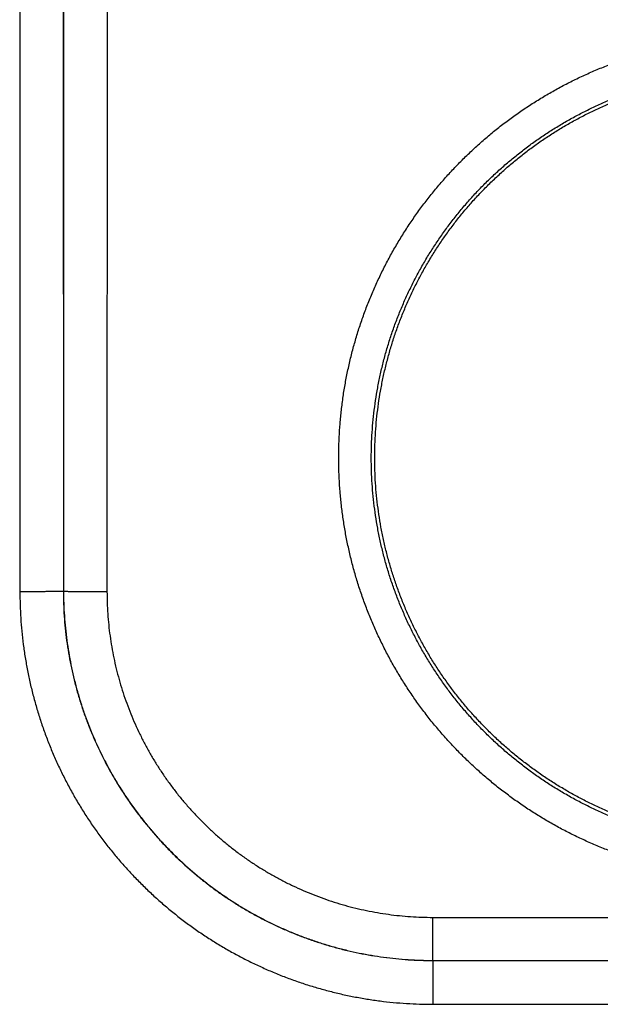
# Model space of a CAD drawing. Header units: inches. Extents: x 0 to 34, y 0 to 22.
# Tile 20 of 105: x 14.36 to 14.627, y 10.166 to 10.619. Entities that reach past the tile are written whole.
import ezdxf

# ---------------------------------------------------------------- set-up
doc = ezdxf.new("R2010")
doc.units = ezdxf.units.IN
doc.header["$LTSCALE"] = 1.87
doc.header["$MEASUREMENT"] = 0
doc.layers.get('0').update_dxf_attribs({"linetype": 'CONTINUOUS'})

msp = doc.modelspace()

# ---------------------------------------------------------------- linework, layer by layer
at = {"color": 7, "linetype": 'CONTINUOUS'}
for p, q in [((14.3597291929, 10.9308121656), (14.3598168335, 10.3554709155)), ((14.3797261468, 10.9309866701), (14.3798137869, 10.3556482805)), ((14.3799808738, 10.8918593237), (14.3798992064, 10.3557308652)), ((14.3999778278, 10.8916857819), (14.3998961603, 10.3555563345)), ((14.3798137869, 10.3556482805), (14.3798992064, 10.3557308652)), ((14.5498504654, 10.1857339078), (14.5498504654, 10.205556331)), ((14.5498504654, 10.205556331), (14.8505823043, 10.205556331)), ((14.5498168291, 10.1857002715), (14.5498168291, 10.1655287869)), ((14.5498195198, 10.1857002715), (14.8506130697, 10.1857002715)), ((14.5498504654, 10.1857339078), (14.8505823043, 10.1857339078)), ((14.5498168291, 10.1655287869), (14.8506159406, 10.1655287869))]:
    msp.add_line(p, q, dxfattribs=at)
for points, knots in [([(14.7002163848, 10.2234700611), (14.6981291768, 10.2234700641), (14.6939523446, 10.2235375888), (14.6876913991, 10.2238415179), (14.681439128, 10.2243483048), (14.6752040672, 10.2250575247), (14.6689945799, 10.2259685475), (14.6628184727, 10.227080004), (14.6566827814, 10.2283905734), (14.6505938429, 10.229899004), (14.6445576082, 10.2316034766), (14.6385800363, 10.2335022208), (14.6326671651, 10.2355935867), (14.6268249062, 10.2378753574), (14.6210592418, 10.240345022), (14.6153763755, 10.2430000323), (14.6097827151, 10.2458377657), (14.60428417, 10.248854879), (14.5988859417, 10.2520483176), (14.593592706, 10.2554154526), (14.5884098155, 10.2589535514), (14.5833434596, 10.262658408), (14.578399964, 10.2665250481), (14.5735847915, 10.270549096), (14.5689025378, 10.2747268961), (14.5643580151, 10.2790547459), (14.5599558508, 10.2835277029), (14.5557008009, 10.2881406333), (14.5515974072, 10.2928885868), (14.5476500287, 10.2977668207), (14.5438630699, 10.302770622), (14.5402401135, 10.307894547), (14.536784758, 10.3131330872), (14.5335006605, 10.3184806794), (14.5303914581, 10.3239317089), (14.5274608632, 10.3294806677), (14.5247116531, 10.3351216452), (14.5221463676, 10.3408486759), (14.5197676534, 10.3466557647), (14.5175781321, 10.3525368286), (14.51558057, 10.3584858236), (14.5137769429, 10.3644964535), (14.5121687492, 10.3705623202), (14.5107576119, 10.376677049), (14.5095450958, 10.3828342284), (14.5085329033, 10.3890274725), (14.507722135, 10.3952502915), (14.5071131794, 10.4014961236), (14.5067065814, 10.4077584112), (14.5065028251, 10.4140305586), (14.506502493, 10.4203059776), (14.5067057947, 10.4265780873), (14.5071120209, 10.4328403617), (14.5077206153, 10.4390862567), (14.5085309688, 10.4453091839), (14.5095425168, 10.4515025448), (14.5107545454, 10.4576597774), (14.5121653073, 10.4637745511), (14.513773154, 10.4698405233), (14.5155764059, 10.4758513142), (14.5175733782, 10.4818005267), (14.519762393, 10.4876817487), (14.5221407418, 10.4934889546), (14.5247057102, 10.4992161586), (14.5274545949, 10.5048573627), (14.5303846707, 10.5104065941), (14.5334933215, 10.5158578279), (14.5367770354, 10.5212055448), (14.5402321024, 10.5264443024), (14.5438548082, 10.5315685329), (14.5476413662, 10.5365726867), (14.5515882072, 10.5414512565), (14.5556912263, 10.5461993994), (14.5599459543, 10.5508125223), (14.5643478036, 10.5552857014), (14.5688919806, 10.5596139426), (14.5735739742, 10.563792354), (14.5783890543, 10.5678168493), (14.5833321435, 10.5716836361), (14.5883978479, 10.5753885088), (14.5935806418, 10.5789272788), (14.598875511, 10.5822960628), (14.60427723, 10.5854918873), (14.6097798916, 10.5885113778), (14.6153768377, 10.5913508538), (14.6210617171, 10.5940068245), (14.6268287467, 10.5964768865), (14.6326723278, 10.5987589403), (14.6385864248, 10.6008505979), (14.6445646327, 10.6027493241), (14.6506005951, 10.6044534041), (14.6566885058, 10.6059613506), (14.6628231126, 10.6072715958), (14.6689987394, 10.608382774), (14.6752083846, 10.6092936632), (14.6814437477, 10.6100028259), (14.6876957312, 10.6105093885), (14.693955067, 10.6108131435), (14.6981303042, 10.610880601), (14.7002163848, 10.6108805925)], [0, 0, 0, 0, 0.0102899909, 0.0205903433, 0.0308978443, 0.0412094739, 0.0515221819, 0.0618330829, 0.0721415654, 0.0824482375, 0.0927537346, 0.1030586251, 0.1133634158, 0.1236686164, 0.1339745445, 0.1442807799, 0.1545867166, 0.1648917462, 0.1751961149, 0.185502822, 0.1958145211, 0.2061285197, 0.2164405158, 0.2267503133, 0.2370603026, 0.2473717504, 0.2576836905, 0.2679950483, 0.2783057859, 0.2886162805, 0.2989268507, 0.309237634, 0.3195486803, 0.3298597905, 0.3401706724, 0.3504812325, 0.3607917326, 0.3711024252, 0.3814133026, 0.3917241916, 0.4020350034, 0.4123458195, 0.4226567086, 0.4329676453, 0.4432785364, 0.4535893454, 0.4639001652, 0.4742110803, 0.4845220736, 0.4948330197, 0.5051438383, 0.5154546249, 0.5257655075, 0.5360765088, 0.5463874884, 0.5566983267, 0.5670090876, 0.5773199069, 0.5876308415, 0.597941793, 0.6082526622, 0.6185634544, 0.6288742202, 0.639184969, 0.6494956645, 0.6598062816, 0.6701169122, 0.6804277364, 0.6907388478, 0.7010499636, 0.7113606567, 0.7216709, 0.7319813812, 0.7422927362, 0.7526045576, 0.762915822, 0.7732262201, 0.7835368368, 0.7938486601, 0.8041608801, 0.8144719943, 0.8247825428, 0.8350948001, 0.8454088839, 0.8557212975, 0.8660303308, 0.8763379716, 0.88664561, 0.8969528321, 0.90725903, 0.9175637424, 0.9278680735, 0.9381741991, 0.948484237, 0.9587975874, 0.9691101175, 0.9794175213, 0.989715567, 1, 1, 1, 1]), ([(14.7002163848, 10.2383368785), (14.698246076, 10.2383368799), (14.6943051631, 10.2384020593), (14.6884005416, 10.2386952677), (14.6825088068, 10.2391835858), (14.6766364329, 10.2398664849), (14.6707897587, 10.2407432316), (14.664975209, 10.241812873), (14.6591992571, 10.2430742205), (14.6534683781, 10.2445258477), (14.6477888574, 10.2461661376), (14.642166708, 10.247993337), (14.6366076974, 10.2500055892), (14.6311176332, 10.2522008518), (14.6257026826, 10.2545767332), (14.620369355, 10.2571304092), (14.6151243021, 10.2598586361), (14.6099737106, 10.2627580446), (14.6049228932, 10.2658254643), (14.5999765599, 10.2690579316), (14.5951395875, 10.2724522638), (14.5904173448, 10.2760047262), (14.5858152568, 10.2797112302), (14.5813383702, 10.2835676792), (14.5769914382, 10.2875699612), (14.5727791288, 10.2917137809), (14.5687060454, 10.2959946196), (14.564776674, 10.3004077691), (14.5609953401, 10.3049483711), (14.557366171, 10.3096114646), (14.5538930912, 10.3143920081), (14.5505798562, 10.3192848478), (14.547430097, 10.3242846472), (14.5444473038, 10.3293858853), (14.5416347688, 10.3345829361), (14.53899556, 10.3398701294), (14.536532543, 10.3452417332), (14.5342484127, 10.350691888), (14.5321456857, 10.3562146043), (14.5302266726, 10.3618038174), (14.5284934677, 10.3674534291), (14.5269479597, 10.3731572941), (14.525591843, 10.3789091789), (14.5244266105, 10.3847027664), (14.5234535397, 10.3905317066), (14.5226736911, 10.3963896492), (14.5220879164, 10.4022702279), (14.521696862, 10.4081670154), (14.5215009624, 10.4140735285), (14.5215004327, 10.4199832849), (14.5216952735, 10.425889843), (14.5220852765, 10.4317867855), (14.5226700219, 10.4376676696), (14.5234488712, 10.4435260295), (14.5244209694, 10.4493554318), (14.5255852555, 10.4551495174), (14.5269404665, 10.4609019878), (14.5284851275, 10.4666065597), (14.5302175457, 10.4722569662), (14.5321358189, 10.4778470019), (14.5342378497, 10.4833705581), (14.5365213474, 10.4888216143), (14.5389838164, 10.494194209), (14.5416225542, 10.4994824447), (14.5444346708, 10.5046805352), (14.547417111, 10.5097828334), (14.5505666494, 10.5147838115), (14.5538798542, 10.5196780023), (14.5573530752, 10.5244600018), (14.5609824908, 10.5291245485), (14.5647641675, 10.5336665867), (14.5686940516, 10.5380812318), (14.5727678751, 10.5423636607), (14.5769811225, 10.546509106), (14.5813291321, 10.5505129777), (14.5858072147, 10.5543709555), (14.5904105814, 10.5580788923), (14.5951341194, 10.5616326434), (14.5999724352, 10.5650281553), (14.6049202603, 10.5682617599), (14.6099726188, 10.5713301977), (14.6151244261, 10.5742303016), (14.6203700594, 10.5769588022), (14.6257033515, 10.5795124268), (14.6311179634, 10.5818881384), (14.6366076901, 10.5840832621), (14.6421665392, 10.5860954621), (14.647788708, 10.5879226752), (14.6534683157, 10.5895629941), (14.6591992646, 10.5910146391), (14.6649752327, 10.5922759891), (14.6707897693, 10.5933456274), (14.6766364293, 10.5942223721), (14.6825087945, 10.5949052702), (14.6884005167, 10.5953935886), (14.6943051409, 10.595686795), (14.6982460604, 10.5957519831), (14.7002163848, 10.595751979)], [0, 0, 0, 0, 0.0105288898, 0.0210576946, 0.0315863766, 0.0421151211, 0.052644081, 0.0631732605, 0.0737023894, 0.0842311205, 0.094759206, 0.105287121, 0.1158157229, 0.126345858, 0.1368774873, 0.1474090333, 0.1579387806, 0.1684650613, 0.178988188, 0.1895110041, 0.2000351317, 0.2105594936, 0.2210831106, 0.2316062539, 0.2421294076, 0.2526527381, 0.2631762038, 0.2736997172, 0.284223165, 0.2947464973, 0.305269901, 0.3157936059, 0.3263176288, 0.3368417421, 0.3473657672, 0.357889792, 0.3684139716, 0.3789383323, 0.3894627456, 0.3999871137, 0.4105115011, 0.4210360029, 0.4315606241, 0.4420852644, 0.4526098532, 0.4631344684, 0.4736592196, 0.4841841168, 0.494709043, 0.5052339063, 0.5157587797, 0.5262837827, 0.5368089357, 0.5473341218, 0.5578592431, 0.5683843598, 0.5789095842, 0.5894349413, 0.5999603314, 0.6104856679, 0.6210109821, 0.6315363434, 0.6420617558, 0.6525871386, 0.6631124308, 0.6736377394, 0.6841632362, 0.69468897, 0.7052147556, 0.7157404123, 0.7262660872, 0.7367921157, 0.7473186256, 0.7578452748, 0.7683717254, 0.7788982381, 0.7894253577, 0.7999529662, 0.8104800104, 0.821006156, 0.8315330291, 0.842062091, 0.8525927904, 0.8631240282, 0.8736547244, 0.8841840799, 0.8947124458, 0.9052404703, 0.9157688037, 0.9262976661, 0.9368268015, 0.9473559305, 0.9578848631, 0.9684136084, 0.9789422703, 0.9894710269, 1, 1, 1, 1]), ([(14.6706849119, 10.2424657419), (14.668761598, 10.2427909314), (14.6649251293, 10.2435049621), (14.6592095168, 10.2447653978), (14.6535383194, 10.2462140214), (14.6479182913, 10.2478491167), (14.6423551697, 10.249669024), (14.6368551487, 10.2516717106), (14.631424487, 10.2538549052), (14.626068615, 10.2562164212), (14.62079383, 10.258753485), (14.6156056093, 10.2614634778), (14.6105096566, 10.2643434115), (14.6055118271, 10.2673899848), (14.6006170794, 10.270600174), (14.5958311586, 10.2739702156), (14.5911591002, 10.2774965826), (14.5866059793, 10.2811754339), (14.5821770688, 10.2850025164), (14.5778767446, 10.2889740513), (14.5737100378, 10.2930853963), (14.5696813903, 10.2973321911), (14.5657951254, 10.3017098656), (14.5620557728, 10.3062133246), (14.5584670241, 10.3108381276), (14.5550330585, 10.3155788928), (14.5517575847, 10.320430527), (14.5486440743, 10.325387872), (14.5456961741, 10.3304451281), (14.5429168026, 10.3355972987), (14.5403091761, 10.3408384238), (14.5378761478, 10.3461628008), (14.535620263, 10.3515648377), (14.5335441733, 10.3570381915), (14.5316499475, 10.3625774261), (14.5299397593, 10.3681761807), (14.5284155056, 10.3738282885), (14.5270787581, 10.3795278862), (14.525931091, 10.385268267), (14.5249736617, 10.3910436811), (14.5242075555, 10.396847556), (14.5236336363, 10.4026734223), (14.5232524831, 10.4085153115), (14.5230645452, 10.4143663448), (14.5230700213, 10.4202205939), (14.5232688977, 10.4260714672), (14.5236609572, 10.431912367), (14.5242457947, 10.4377373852), (14.5250227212, 10.4435396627), (14.5259909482, 10.4493132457), (14.5271493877, 10.4550517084), (14.5284967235, 10.4607485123), (14.5300315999, 10.4663979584), (14.5317522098, 10.4719934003), (14.5336567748, 10.4775290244), (14.5357431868, 10.482998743), (14.5380090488, 10.4883962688), (14.540452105, 10.4937162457), (14.5430694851, 10.4989524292), (14.5458584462, 10.5040993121), (14.5488159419, 10.5091513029), (14.5519385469, 10.514102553), (14.5552231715, 10.5189481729), (14.5586659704, 10.5236824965), (14.5622632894, 10.5283004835), (14.5660112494, 10.5327971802), (14.5699054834, 10.5371673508), (14.5739421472, 10.5414066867), (14.5781165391, 10.5455102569), (14.5824241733, 10.5494736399), (14.5868604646, 10.5532926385), (14.5914202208, 10.5569627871), (14.5960989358, 10.5604804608), (14.6008911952, 10.563841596), (14.6057917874, 10.5670425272), (14.6107955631, 10.5700799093), (14.615896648, 10.5729501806), (14.6210899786, 10.5756504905), (14.6263695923, 10.5781777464), (14.6317296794, 10.5805291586), (14.6371646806, 10.5827023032), (14.6426682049, 10.5846946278), (14.6482347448, 10.5865041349), (14.65385797, 10.5881287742), (14.6595316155, 10.5895667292), (14.6652498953, 10.5908165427), (14.6710059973, 10.5918767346), (14.6748650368, 10.5924564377), (14.6767985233, 10.5927143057)], [0, 0, 0, 0, 0.0116263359, 0.0232543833, 0.0348795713, 0.0465075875, 0.0581343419, 0.0697605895, 0.0813889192, 0.0930143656, 0.1046425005, 0.1162697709, 0.1278960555, 0.1395247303, 0.15115055, 0.1627788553, 0.1744066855, 0.1860331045, 0.1976621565, 0.2092884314, 0.2209169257, 0.2325453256, 0.2441719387, 0.2558013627, 0.2674281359, 0.2790567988, 0.290685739, 0.3023125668, 0.3139423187, 0.3255695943, 0.3371983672, 0.3488277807, 0.3604548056, 0.3720848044, 0.3837125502, 0.3953413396, 0.4069711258, 0.418598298, 0.4302284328, 0.4418565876, 0.4534852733, 0.4651153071, 0.4767425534, 0.4883726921, 0.5000011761, 0.5116296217, 0.5232597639, 0.5348869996, 0.5465170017, 0.5581456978, 0.5697737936, 0.5814039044, 0.5930310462, 0.6046607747, 0.6162895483, 0.627917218, 0.6395471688, 0.6511741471, 0.6628034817, 0.6744322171, 0.686059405, 0.6976890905, 0.7093158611, 0.7209447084, 0.7325733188, 0.7441999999, 0.755829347, 0.7674558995, 0.7790842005, 0.7907126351, 0.8023388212, 0.8139677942, 0.8255941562, 0.8372218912, 0.8488501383, 0.8604758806, 0.8721044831, 0.8837307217, 0.8953579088, 0.9069859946, 0.9186113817, 0.9302396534, 0.9418658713, 0.9534925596, 0.9651205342, 0.9767456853, 0.9883736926, 1, 1, 1, 1]), ([(14.3798137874, 10.3556454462), (14.37979857, 10.3556378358), (14.3797424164, 10.3556350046), (14.3796325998, 10.3556229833), (14.3794592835, 10.3556156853), (14.3792268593, 10.3556057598), (14.3789342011, 10.3555968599), (14.378582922, 10.3555876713), (14.3781738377, 10.3555787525), (14.377708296, 10.3555699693), (14.3771876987, 10.3555614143), (14.3766136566, 10.3555530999), (14.3759879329, 10.3555450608), (14.3753124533, 10.3555373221), (14.3745892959, 10.3555299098), (14.3738206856, 10.3555228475), (14.3730089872, 10.3555161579), (14.372156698, 10.3555098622), (14.3712664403, 10.3555039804), (14.3703409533, 10.3554985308), (14.3693830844, 10.3554935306), (14.3683957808, 10.3554889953), (14.3673820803, 10.3554849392), (14.3663451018, 10.3554813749), (14.365288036, 10.3554783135), (14.3642141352, 10.3554757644), (14.3631267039, 10.3554737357), (14.3620290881, 10.3554722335), (14.3609246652, 10.3554712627), (14.3601864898, 10.3554709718), (14.3598168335, 10.3554709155)], [0, 0, 0, 0, 0.0025521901, 0.0081476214, 0.0167870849, 0.0284479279, 0.0430957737, 0.0606862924, 0.0811657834, 0.1044715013, 0.1305319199, 0.1592669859, 0.1905883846, 0.224399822, 0.2605973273, 0.2990695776, 0.3396982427, 0.3823583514, 0.4269186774, 0.4732421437, 0.5211862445, 0.5706034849, 0.6213418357, 0.6732452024, 0.726153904, 0.77990516, 0.8343335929, 0.8892717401, 0.9445505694, 1, 1, 1, 1]), ([(14.3598168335, 10.3554709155), (14.3598172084, 10.3534487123), (14.3598828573, 10.349400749), (14.3601746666, 10.3433311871), (14.3606611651, 10.3372667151), (14.3613425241, 10.3312161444), (14.3622179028, 10.3251879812), (14.3632860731, 10.3191904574), (14.3645457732, 10.3132306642), (14.3659960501, 10.3073143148), (14.3676357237, 10.301446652), (14.3694627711, 10.2956338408), (14.3714749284, 10.289882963), (14.3736699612, 10.2842004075), (14.3760461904, 10.2785915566), (14.3786013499, 10.2730614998), (14.3813324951, 10.2676158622), (14.3842365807, 10.2622606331), (14.3873106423, 10.2570014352), (14.3905520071, 10.2518436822), (14.393957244, 10.2467924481), (14.3975225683, 10.2418528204), (14.4012442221, 10.237029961), (14.4051184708, 10.2323289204), (14.4091416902, 10.2277547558), (14.4133095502, 10.2233119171), (14.4176176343, 10.2190047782), (14.4220615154, 10.2148377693), (14.4266367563, 10.2108153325), (14.4313389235, 10.2069418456), (14.4361630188, 10.2032209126), (14.441104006, 10.1996562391), (14.4461566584, 10.1962516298), (14.4513157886, 10.1930108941), (14.4565763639, 10.1899374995), (14.4619330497, 10.1870340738), (14.4673802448, 10.1843035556), (14.4729119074, 10.181749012), (14.4785223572, 10.1793733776), (14.4842065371, 10.1771789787), (14.4899590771, 10.1751674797), (14.4957736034, 10.1733410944), (14.5016430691, 10.1717020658), (14.5075613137, 10.1702524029), (14.5135230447, 10.1689933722), (14.51952247, 10.1679259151), (14.5255525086, 10.1670512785), (14.5316050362, 10.1663706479), (14.5376716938, 10.1658849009), (14.5437438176, 10.1655939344), (14.5477936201, 10.1655288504), (14.5498168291, 10.1655287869)], [0, 0, 0, 0, 0.0203312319, 0.0406954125, 0.0610840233, 0.0814886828, 0.1019018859, 0.1223163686, 0.1427261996, 0.1631350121, 0.1835498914, 0.2039692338, 0.2243853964, 0.2447957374, 0.2652053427, 0.2856182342, 0.3060324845, 0.3264452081, 0.3468565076, 0.367268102, 0.3876806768, 0.4080934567, 0.4285057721, 0.448917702, 0.4693295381, 0.4897415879, 0.5101540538, 0.5305668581, 0.5509797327, 0.5713928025, 0.591806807, 0.6122221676, 0.632637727, 0.6530520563, 0.673465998, 0.6938819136, 0.7143000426, 0.734717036, 0.7551307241, 0.7755453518, 0.7959660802, 0.8163901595, 0.8368101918, 0.8572248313, 0.8776407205, 0.8980609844, 0.9184799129, 0.938890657, 0.9592861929, 0.9796586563, 1, 1, 1, 1]), ([(14.379813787, 10.3556482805), (14.3798140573, 10.3537545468), (14.3798777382, 10.3499670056), (14.3801631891, 10.3442923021), (14.3806380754, 10.3386303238), (14.3813019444, 10.3329872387), (14.3821540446, 10.3273694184), (14.3831934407, 10.3217831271), (14.3844189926, 10.3162345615), (14.3858293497, 10.3107299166), (14.3874228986, 10.3052755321), (14.3891977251, 10.2998778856), (14.391151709, 10.2945432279), (14.3932826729, 10.289277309), (14.3955883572, 10.2840856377), (14.398066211, 10.2789739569), (14.4007133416, 10.2739481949), (14.4035267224, 10.2690140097), (14.4065033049, 10.2641766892), (14.4096398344, 10.2594415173), (14.4129326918, 10.2548139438), (14.416378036, 10.2502993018), (14.4199720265, 10.2459025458), (14.4237108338, 10.2416283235), (14.4275904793, 10.237481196), (14.4316067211, 10.2334657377), (14.4357550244, 10.2295865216), (14.4400306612, 10.2258479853), (14.4444289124, 10.2222542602), (14.4489450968, 10.2188092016), (14.453574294, 10.2155166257), (14.4583111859, 10.2123803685), (14.4631503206, 10.2094040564), (14.4680864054, 10.2065909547), (14.4731141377, 10.2039441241), (14.4782278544, 10.201466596), (14.4834216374, 10.1991612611), (14.4886897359, 10.197030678), (14.4940265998, 10.1950771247), (14.4994264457, 10.1933027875), (14.5048830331, 10.1917097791), (14.5103899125, 10.1903000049), (14.515940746, 10.1890750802), (14.5215293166, 10.1880363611), (14.5271494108, 10.1871849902), (14.5327947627, 10.1865219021), (14.5384590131, 10.1860478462), (14.5441359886, 10.1857632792), (14.5479250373, 10.1857002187), (14.5498195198, 10.1857002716)], [0, 0, 0, 0, 0.0212789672, 0.0425554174, 0.0638331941, 0.0851112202, 0.1063894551, 0.1276680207, 0.148947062, 0.1702268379, 0.1915070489, 0.212785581, 0.2340603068, 0.25533264, 0.2766055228, 0.2978789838, 0.3191507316, 0.3404201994, 0.3616894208, 0.3829596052, 0.4042290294, 0.4254959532, 0.4467612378, 0.4680265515, 0.489292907, 0.510560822, 0.5318298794, 0.5530988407, 0.5743677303, 0.59563852, 0.6169123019, 0.6381872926, 0.659461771, 0.6807369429, 0.7020147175, 0.7232944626, 0.7445740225, 0.7658534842, 0.7871355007, 0.8084212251, 0.8297087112, 0.850996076, 0.8722829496, 0.8935694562, 0.9148557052, 0.9361418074, 0.9574277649, 0.978712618, 1, 1, 1, 1]), ([(14.3798992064, 10.3557308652), (14.3798990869, 10.3538355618), (14.3799619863, 10.3500450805), (14.3802464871, 10.3443665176), (14.3807204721, 10.338701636), (14.3813834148, 10.3330565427), (14.3822345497, 10.3274371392), (14.3832729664, 10.3218493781), (14.3844975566, 10.3162992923), (14.3859069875, 10.3107930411), (14.387499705, 10.3053368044), (14.3892738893, 10.2999368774), (14.3912274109, 10.2945996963), (14.3933578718, 10.2893316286), (14.3956627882, 10.2841385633), (14.3981396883, 10.2790258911), (14.4007859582, 10.2739989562), (14.4035986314, 10.2690633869), (14.4065744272, 10.2642248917), (14.4097099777, 10.2594888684), (14.4130018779, 10.2548604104), (14.4164465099, 10.2503445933), (14.4200399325, 10.2459465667), (14.4237779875, 10.2416713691), (14.4276564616, 10.2375237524), (14.4316711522, 10.2335081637), (14.4358178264, 10.2296288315), (14.4400921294, 10.2258898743), (14.4444893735, 10.2222954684), (14.4490044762, 10.218849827), (14.4536321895, 10.215556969), (14.4583673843, 10.2124205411), (14.4632049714, 10.2094439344), (14.4681395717, 10.2066304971), (14.4731654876, 10.2039834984), (14.478277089, 10.2015059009), (14.4834690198, 10.1992003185), (14.488735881, 10.1970692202), (14.4940717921, 10.1951150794), (14.4994704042, 10.1933402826), (14.5049252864, 10.1917469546), (14.5104301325, 10.1903369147), (14.515978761, 10.1891117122), (14.5215650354, 10.1880726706), (14.5271829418, 10.1872208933), (14.5328265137, 10.1865572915), (14.5384897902, 10.1860826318), (14.5441665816, 10.1857974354), (14.5479558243, 10.1857340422), (14.5498504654, 10.1857339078)], [0, 0, 0, 0, 0.0212964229, 0.0425879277, 0.0638754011, 0.0851597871, 0.1064426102, 0.1277256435, 0.1490093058, 0.170293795, 0.1915790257, 0.2128646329, 0.2341487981, 0.2554288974, 0.2767042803, 0.2979777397, 0.3192517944, 0.3405255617, 0.3617971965, 0.3830667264, 0.4043357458, 0.425605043, 0.446873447, 0.4681397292, 0.4894041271, 0.5106675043, 0.5319312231, 0.5531970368, 0.5744656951, 0.5957353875, 0.6170042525, 0.6382729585, 0.6595432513, 0.6808152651, 0.7020872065, 0.7233582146, 0.7446307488, 0.7659075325, 0.7871879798, 0.8084696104, 0.8297506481, 0.851030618, 0.8723093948, 0.8935873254, 0.9148649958, 0.9361440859, 0.9574258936, 0.9787110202, 1, 1, 1, 1]), ([(14.3798992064, 10.3557308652), (14.3799144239, 10.3557232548), (14.379970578, 10.3557204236), (14.3800803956, 10.3557084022), (14.3802537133, 10.3557011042), (14.3804861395, 10.3556911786), (14.3807788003, 10.3556822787), (14.3811300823, 10.35567309), (14.3815391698, 10.3556641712), (14.3820047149, 10.355655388), (14.3825253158, 10.3556468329), (14.3830993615, 10.3556385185), (14.3837250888, 10.3556304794), (14.3844005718, 10.3556227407), (14.3851237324, 10.3556153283), (14.3858923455, 10.3556082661), (14.3867040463, 10.3556015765), (14.3875563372, 10.3555952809), (14.388446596, 10.355589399), (14.3893720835, 10.3555839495), (14.390329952, 10.3555789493), (14.3913172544, 10.3555744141), (14.3923309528, 10.355570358), (14.3933679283, 10.3555667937), (14.3944249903, 10.3555637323), (14.3954988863, 10.3555611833), (14.3965863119, 10.3555591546), (14.3976839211, 10.3555576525), (14.3987883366, 10.3555566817), (14.3995265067, 10.3555563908), (14.3998961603, 10.3555563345)], [0, 0, 0, 0, 0.0025522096, 0.0081476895, 0.0167872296, 0.0284481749, 0.0430961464, 0.0606868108, 0.0811664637, 0.1044723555, 0.1305329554, 0.1592682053, 0.1905897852, 0.2244013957, 0.2605990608, 0.2990714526, 0.3397002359, 0.3823604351, 0.4269208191, 0.4732443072, 0.5211883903, 0.5706055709, 0.6213438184, 0.673247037, 0.7261555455, 0.7799065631, 0.834334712, 0.8892725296, 0.9445509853, 1, 1, 1, 1]), ([(14.3998961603, 10.3555563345), (14.3998960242, 10.3538466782), (14.3999546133, 10.3504276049), (14.4002164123, 10.3453060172), (14.4006527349, 10.3401980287), (14.401262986, 10.3351097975), (14.4020467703, 10.330047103), (14.4030026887, 10.3250151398), (14.4041296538, 10.3200188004), (14.4054265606, 10.3150631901), (14.4068923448, 10.3101539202), (14.4085252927, 10.3052970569), (14.4103229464, 10.3004988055), (14.4122828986, 10.2957653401), (14.4144028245, 10.2911022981), (14.4166807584, 10.2865149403), (14.4191140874, 10.2820082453), (14.4216996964, 10.2775872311), (14.4244345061, 10.273257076), (14.4273154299, 10.2690228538), (14.4303394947, 10.2648896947), (14.4335029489, 10.2608622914), (14.4368018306, 10.256945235), (14.4402322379, 10.2531431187), (14.4437903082, 10.2494604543), (14.4474722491, 10.2459017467), (14.4512735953, 10.2424707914), (14.4551898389, 10.2391713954), (14.4592163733, 10.2360074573), (14.4633485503, 10.232982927), (14.4675817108, 10.2301016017), (14.4719107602, 10.2273664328), (14.4763306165, 10.2247804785), (14.4808360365, 10.2223468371), (14.4854219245, 10.2200686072), (14.4900833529, 10.217948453), (14.4948151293, 10.2159882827), (14.4996116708, 10.2141903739), (14.5044668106, 10.212557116), (14.5093743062, 10.2110909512), (14.5143280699, 10.2097936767), (14.5193224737, 10.2086663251), (14.5243524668, 10.2077099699), (14.5294132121, 10.2069256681), (14.5344994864, 10.2063148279), (14.5396053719, 10.205877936), (14.5447244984, 10.2056155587), (14.5481417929, 10.2055564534), (14.5498504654, 10.205556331)], [0, 0, 0, 0, 0.0217715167, 0.0435363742, 0.065293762, 0.0870428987, 0.1087838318, 0.1305196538, 0.1522555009, 0.1739952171, 0.1957391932, 0.217486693, 0.2392341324, 0.2609770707, 0.2827150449, 0.304451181, 0.3261876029, 0.3479238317, 0.3696591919, 0.3913939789, 0.4131288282, 0.4348636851, 0.4565978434, 0.4783308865, 0.5000630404, 0.5217947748, 0.5435268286, 0.565259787, 0.5869931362, 0.6087258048, 0.6304576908, 0.6521898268, 0.6739227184, 0.6956551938, 0.717386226, 0.7391181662, 0.7608547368, 0.7825957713, 0.8043367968, 0.826074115, 0.8478067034, 0.86953477, 0.8912625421, 0.9129957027, 0.9347371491, 0.9564861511, 0.9782410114, 1, 1, 1, 1]), ([(14.5498195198, 10.1857002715), (14.5498228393, 10.1857035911), (14.5498277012, 10.1857125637), (14.549839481, 10.1857224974), (14.5498467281, 10.1857301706), (14.5498504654, 10.1857339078)], [0, 0, 0, 0, 0.3075299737, 0.6537642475, 1, 1, 1, 1])]:
    msp.add_open_spline(points, degree=3, knots=knots, dxfattribs=at)

doc.saveas('drawing.dxf')
